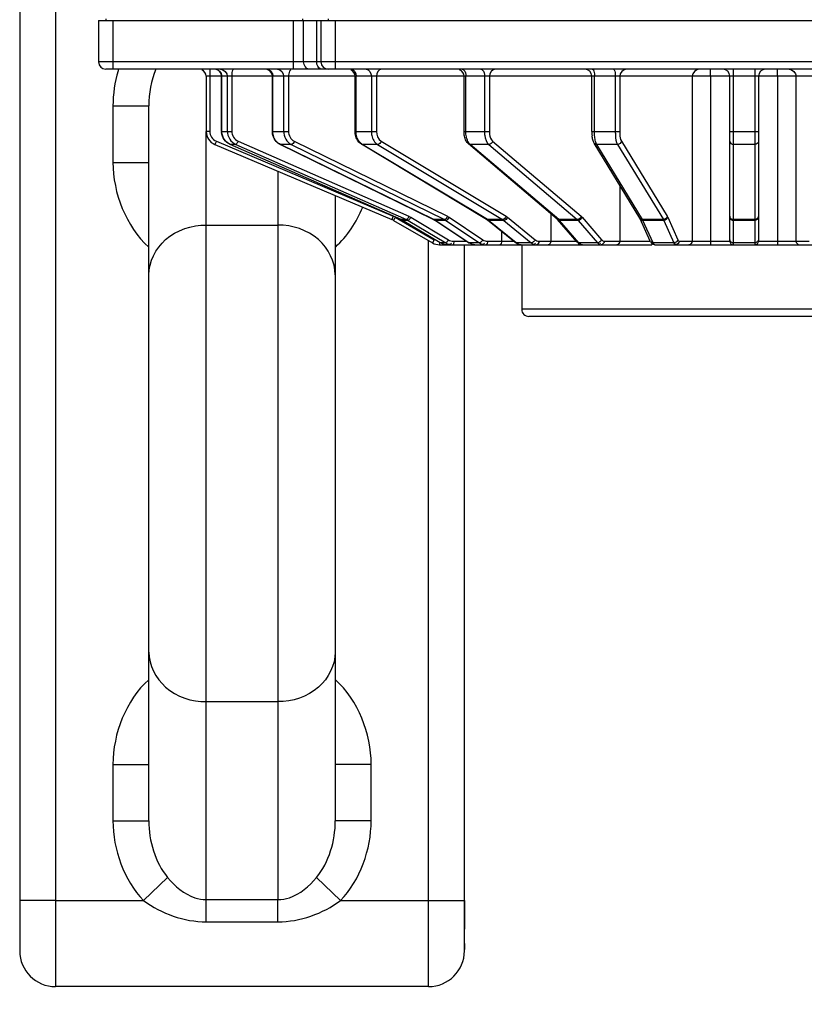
# Model space of a CAD drawing. Header units: millimetres. Extents: x 0 to 11890, y 0 to 8410.
# Tile 89 of 190: x 6049 to 6159, y 1622 to 1759. Entities that reach past the tile are written whole.
import ezdxf

# ---------------------------------------------------------------- set-up
doc = ezdxf.new("R2010")
doc.units = ezdxf.units.MM
doc.header["$LTSCALE"] = 653.95
doc.layers.get('0').update_dxf_attribs({"linetype": 'CONTINUOUS'})
for name, color, linetype in [('304103000066DXF_CONTINUOUS_LINE', 7, 'CONTINUOUS'), ('304304000039DXF_CONTINUOUS_LINE', 7, 'CONTINUOUS'), ('R180-1-YUNDODXF_CONTINUOUS_LINE', 7, 'CONTINUOUS'), ('R180-1-YUNDONGFANWDXF_DIMENSION', 7, 'CONTINUOUS')]:
    doc.layers.add(name, color=color, linetype=linetype)
doc.styles.get("Standard").update_dxf_attribs({"font": 'txt', "width": 0.7})
doc.dimstyles.new('DIMSTYLE_3', dxfattribs={"dimtxt": 100, "dimasz": 60, "dimexe": 5, "dimexo": 0.2, "dimtad": 1, "dimdsep": 46, "dimtxsty": 'Standard', "dimblk": '_FILLED', "dimblk1": '_FILLED', "dimblk2": '_FILLED', "dimcen": 0.09, "dimclrt": 5, "dimazin": 2, "dimtp": 0.01, "dimtm": 0.01, "dimtfac": 1, "dimtofl": 0, "dimtmove": 0, "dimatfit": 3, "dimldrblk": '_FILLED', "dimfxl": 0, "dimtolj": 1, "dimarcsym": 0})

# ---------------------------------------------------------------- blocks, each defined once
blk = doc.blocks.new('_FILLED')
at = {"color": 0, "linetype": 'ByBlock'}
blk.add_solid([(0, 0), (-1, 0.1667), (-1, -0.1667)], dxfattribs=at)
blk = doc.blocks.new('*D8')
at = {"layer": 'R180-1-YUNDONGFANWDXF_DIMENSION', "color": 2, "linetype": 'Continuous'}
for p, q in [((6000.45, 1562.51), (5880.19, 2302.8)), ((5880.19, 2302.8), (6094.37, 984.3))]:
    blk.add_line(p, q, dxfattribs=at)
at = {"layer": 'R180-1-YUNDONGFANWDXF_DIMENSION', "color": 2, "linetype": 'Continuous', "xscale": 60, "yscale": 60, "zscale": 60, "rotation": 279.2266978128}
blk.add_blockref('_FILLED', (6000.45, 1562.51), dxfattribs=at)
blk = doc.blocks.new('*D9')
at = {"layer": 'R180-1-YUNDONGFANWDXF_DIMENSION', "color": 2, "linetype": 'Continuous'}
for p, q in [((6532.57, 1548.87), (5880.19, 2302.8)), ((5880.19, 2302.8), (6775.54, 1268.08)), ((6532.57, 1548.87), (6532.57, 1548.87))]:
    blk.add_line(p, q, dxfattribs=at)
at = {"layer": 'R180-1-YUNDONGFANWDXF_DIMENSION', "color": 2, "linetype": 'Continuous', "xscale": 60, "yscale": 60, "zscale": 60, "rotation": 130.8701139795}
blk.add_blockref('_FILLED', (6532.57, 1548.87), dxfattribs=at)

msp = doc.modelspace()

# ---------------------------------------------------------------- linework, layer by layer
at = {"color": 7, "linetype": 'Continuous'}
msp.add_arc((5880.203, 2302.802), 750, 270, 300, dxfattribs=at)
at = {"layer": '304103000066DXF_CONTINUOUS_LINE', "color": 9, "linetype": 'Continuous'}
for p, q in [((6054.193, 1872.302), (6054.193, 1624.302)), ((6062.193, 1747.178), (6062.193, 1739.302)), ((6062.193, 1747.178), (6067.193, 1747.178)), ((6075.193, 1730.547), (6075.192, 1743.626)), ((6062.193, 1739.302), (6067.193, 1739.302)), ((6085.193, 1738.058), (6085.193, 1730.547)), ((6075.193, 1664.058), (6075.193, 1730.547)), ((6075.193, 1730.547), (6085.193, 1730.547)), ((6085.193, 1730.547), (6085.193, 1664.058)), ((6106.193, 1624.302), (6106.193, 1728.38)), ((6075.192, 1636.443), (6075.193, 1664.058)), ((6075.193, 1664.058), (6085.193, 1664.058)), ((6085.193, 1664.058), (6085.194, 1636.443)), ((6062.193, 1655.302), (6062.193, 1647.427)), ((6062.193, 1655.302), (6067.193, 1655.302)), ((6098.193, 1655.302), (6093.193, 1655.302)), ((6098.193, 1647.427), (6098.193, 1655.302)), ((6062.193, 1647.427), (6067.193, 1647.427)), ((6098.193, 1647.427), (6093.193, 1647.427)), ((6066.464, 1636.302), (6069.821, 1639.511)), ((6093.921, 1636.302), (6090.564, 1639.511)), ((6054.193, 1636.302), (6049.193, 1636.302)), ((6054.193, 1636.302), (6066.464, 1636.303)), ((6075.192, 1636.443), (6085.194, 1636.443)), ((6075.193, 1633.345), (6075.193, 1636.443)), ((6085.193, 1633.345), (6085.193, 1636.443)), ((6093.921, 1636.303), (6106.193, 1636.302)), ((6106.193, 1636.302), (6111.193, 1636.302)), ((6111.224, 1636.302), (6111.224, 1632.302)), ((6075.193, 1633.345), (6085.193, 1633.345)), ((6111.227, 1632.302), (6111.224, 1632.302))]:
    msp.add_line(p, q, dxfattribs=at)
at = {"layer": '304103000066DXF_CONTINUOUS_LINE', "color": 7, "linetype": 'Continuous'}
for p, q in [((6049.193, 1867.302), (6049.193, 1629.302)), ((6067.193, 1647.427), (6067.193, 1747.178)), ((6093.193, 1734.662), (6093.193, 1647.427)), ((6111.193, 1629.302), (6111.193, 1727.802)), ((6111.194, 1629.654), (6111.212, 1630.635)), ((6111.193, 1629.504), (6111.194, 1629.654)), ((6106.193, 1624.302), (6054.193, 1624.302))]:
    msp.add_line(p, q, dxfattribs=at)
msp.add_lwpolyline([(6111.212, 1630.635), (6111.219, 1631.098), (6111.224, 1631.607), (6111.226, 1632.147), (6111.227, 1636.302)], dxfattribs=at)
at = {"layer": '304103000066DXF_CONTINUOUS_LINE', "color": 9, "linetype": 'Continuous'}
for centre, radius, start, end in [((6078.798, 1747.324), 16.589, 162.43414, 163.39122), ((5995.554, 1632.433), 115.67, 358.95193, 359.93531), ((6126.019, 1629.485), 14.826, 179.37612, 179.92953)]:
    msp.add_arc(centre, radius, start, end, dxfattribs=at)
at = {"layer": '304103000066DXF_CONTINUOUS_LINE', "color": 7, "linetype": 'Continuous'}
for centre, start, end in [((6054.193, 1629.302), 180, 270), ((6106.193, 1629.302), 270, 360)]:
    msp.add_arc(centre, 5, start, end, dxfattribs=at)
at = {"layer": '304103000066DXF_CONTINUOUS_LINE', "color": 9, "linetype": 'Continuous'}
for points in [[(6062.901, 1752.066), (6062.431, 1750.488), (6062.193, 1748.824), (6062.193, 1747.178)], [(6068.176, 1752.308), (6067.515, 1750.697), (6067.193, 1748.919), (6067.193, 1747.178)], [(6062.193, 1739.302), (6062.193, 1735.026), (6064.007, 1730.349), (6067.18, 1727.482)], [(6093.206, 1727.482), (6094.872, 1728.988), (6096.18, 1730.957), (6097.009, 1733.044)], [(6067.18, 1667.123), (6064.007, 1664.255), (6062.193, 1659.579), (6062.193, 1655.302)], [(6098.193, 1655.302), (6098.192, 1659.579), (6096.379, 1664.255), (6093.206, 1667.123)], [(6062.193, 1647.427), (6062.193, 1643.455), (6063.72, 1639.174), (6066.464, 1636.303)], [(6067.193, 1647.427), (6067.193, 1644.647), (6068.05, 1641.654), (6069.821, 1639.511)], [(6090.564, 1639.511), (6092.335, 1641.654), (6093.193, 1644.647), (6093.193, 1647.427)], [(6093.921, 1636.303), (6096.666, 1639.174), (6098.193, 1643.455), (6098.193, 1647.427)], [(6066.464, 1636.303), (6068.936, 1634.479), (6072.121, 1633.343), (6075.193, 1633.345)], [(6085.193, 1633.345), (6088.265, 1633.343), (6091.449, 1634.479), (6093.922, 1636.303)], [(6111.204, 1630.317), (6111.2, 1630.094), (6111.196, 1629.87), (6111.194, 1629.646)]]:
    msp.add_open_spline(points, degree=3, dxfattribs=at)
for points, knots in [([(6067.193, 1723.618), (6067.193, 1725.429), (6069.182, 1729.31), (6073.19, 1730.547), (6075.193, 1730.547)], [0, 0, 0, 0, 0.4746814, 1, 1, 1, 1]), ([(6093.193, 1723.618), (6093.193, 1725.429), (6091.204, 1729.31), (6087.196, 1730.547), (6085.193, 1730.547)], [0, 0, 0, 0, 0.4746814, 1, 1, 1, 1]), ([(6067.193, 1670.986), (6067.193, 1669.176), (6069.182, 1665.295), (6073.19, 1664.058), (6075.193, 1664.058)], [0, 0, 0, 0, 0.4746814, 1, 1, 1, 1]), ([(6093.193, 1670.986), (6093.193, 1669.176), (6091.204, 1665.295), (6087.196, 1664.058), (6085.193, 1664.058)], [0, 0, 0, 0, 0.4746814, 1, 1, 1, 1]), ([(6069.821, 1639.511), (6070.821, 1638.303), (6072.539, 1636.816), (6074.654, 1636.443), (6075.192, 1636.443)], [0, 0, 0, 0, 0.7445163, 1, 1, 1, 1]), ([(6085.194, 1636.443), (6085.732, 1636.443), (6087.847, 1636.816), (6089.565, 1638.303), (6090.564, 1639.511)], [0, 0, 0, 0, 0.2554837, 1, 1, 1, 1])]:
    msp.add_open_spline(points, degree=3, knots=knots, dxfattribs=at)
at = {"layer": '304304000039DXF_CONTINUOUS_LINE', "color": 7, "linetype": 'Continuous'}
for p, q in [((6060.193, 1759.102), (6060.193, 1753.302)), ((6060.193, 1759.102), (6091.125, 1759.102)), ((6061.193, 1759.302), (6061.193, 1759.102)), ((6088.607, 1759.302), (6088.607, 1759.102)), ((6091.193, 1759.102), (6091.193, 1753.302)), ((6091.193, 1759.102), (6240.193, 1759.102)), ((6092.193, 1759.302), (6092.193, 1759.102)), ((6239.193, 1752.302), (6061.193, 1752.302)), ((6145.525, 1751.302), (6145.525, 1752.302)), ((6154.861, 1751.302), (6154.861, 1752.302)), ((6075.193, 1751.302), (6075.193, 1743.626)), ((6077.343, 1743.626), (6077.343, 1751.302)), ((6084.424, 1743.626), (6084.424, 1751.302)), ((6095.953, 1743.626), (6095.953, 1751.302)), ((6111.144, 1743.626), (6111.144, 1751.302)), ((6128.962, 1743.626), (6128.962, 1751.302)), ((6145.525, 1751.302), (6145.525, 1728.302)), ((6148.193, 1728.302), (6148.193, 1751.302)), ((6152.193, 1751.302), (6152.193, 1728.302)), ((6154.861, 1751.302), (6154.861, 1728.302)), ((6114.285, 1731.346), (6096.842, 1741.817)), ((6124.112, 1731.393), (6111.777, 1741.864)), ((6135.656, 1731.514), (6129.272, 1741.985)), ((6076.411, 1741.785), (6101.08, 1731.314)), ((6102.353, 1731.317), (6078.525, 1741.788)), ((6106.859, 1731.326), (6085.495, 1741.796)), ((6101.299, 1731.205), (6106.729, 1728.07)), ((6107.806, 1728.074), (6102.561, 1731.209)), ((6106.92, 1731.294), (6106.859, 1731.326)), ((6111.741, 1728.087), (6107.038, 1731.222)), ((6114.331, 1731.317), (6114.285, 1731.346)), ((6118.259, 1728.116), (6114.419, 1731.251)), ((6124.138, 1731.37), (6124.112, 1731.393)), ((6124.194, 1731.311), (6124.138, 1731.37)), ((6126.909, 1728.176), (6124.194, 1731.311)), ((6135.668, 1731.494), (6135.656, 1731.514)), ((6135.698, 1731.434), (6135.668, 1731.494)), ((6137.103, 1728.299), (6135.698, 1731.434)), ((6145.525, 1728.302), (6145.525, 1727.802)), ((6154.861, 1728.302), (6154.861, 1727.802)), ((6107.729, 1727.802), (6137.308, 1727.802)), ((6119.193, 1727.802), (6119.193, 1718.802)), ((6137.753, 1727.802), (6192.657, 1727.802)), ((6180.192, 1717.802), (6120.194, 1717.802))]:
    msp.add_line(p, q, dxfattribs=at)
at = {"layer": '304304000039DXF_CONTINUOUS_LINE', "color": 9, "linetype": 'Continuous'}
for p, q in [((6062.193, 1759.102), (6062.193, 1752.302)), ((6087.364, 1752.302), (6087.364, 1759.102)), ((6088.779, 1753.302), (6088.779, 1759.102)), ((6090.607, 1753.302), (6090.607, 1759.102)), ((6093.193, 1759.102), (6093.193, 1752.302)), ((6240.193, 1753.302), (6060.193, 1753.302)), ((6075.693, 1752.302), (6075.693, 1743.626)), ((6148.693, 1727.802), (6148.693, 1752.302)), ((6151.693, 1752.302), (6151.693, 1727.802)), ((6225.193, 1751.302), (6075.193, 1751.302)), ((6077.36, 1743.626), (6077.36, 1751.302)), ((6078.137, 1751.302), (6078.137, 1743.626)), ((6078.749, 1751.302), (6078.749, 1743.626)), ((6084.491, 1743.626), (6084.491, 1751.302)), ((6085.991, 1751.302), (6085.991, 1743.626)), ((6086.674, 1751.302), (6086.674, 1743.626)), ((6096.099, 1743.626), (6096.099, 1751.302)), ((6098.22, 1751.302), (6098.22, 1743.626)), ((6098.928, 1751.302), (6098.928, 1743.626)), ((6111.394, 1743.626), (6111.394, 1751.302)), ((6113.992, 1751.302), (6113.992, 1743.626)), ((6114.675, 1751.302), (6114.675, 1743.626)), ((6129.332, 1743.626), (6129.332, 1751.302)), ((6132.23, 1751.302), (6132.23, 1743.626)), ((6132.843, 1751.302), (6132.843, 1743.626)), ((6142.959, 1751.302), (6142.959, 1728.302)), ((6157.426, 1728.302), (6157.426, 1751.302)), ((6075.693, 1743.626), (6075.193, 1743.626)), ((6077.343, 1743.626), (6078.749, 1743.626)), ((6084.424, 1743.626), (6086.674, 1743.626)), ((6095.953, 1743.626), (6098.928, 1743.626)), ((6111.144, 1743.626), (6114.675, 1743.626)), ((6128.962, 1743.626), (6132.843, 1743.626)), ((6148.193, 1743.626), (6152.193, 1743.626)), ((6076.607, 1742.245), (6076.411, 1741.785)), ((6076.607, 1742.245), (6101.276, 1731.775)), ((6079.632, 1742.245), (6103.46, 1731.775)), ((6087.465, 1742.245), (6108.829, 1731.775)), ((6096.842, 1741.817), (6096.961, 1741.785)), ((6099.574, 1742.245), (6117.017, 1731.775)), ((6115.132, 1742.245), (6127.466, 1731.775)), ((6133.079, 1742.245), (6139.464, 1731.775)), ((6078.525, 1741.788), (6078.537, 1741.785)), ((6102.365, 1731.314), (6078.537, 1741.785)), ((6079.314, 1741.785), (6078.537, 1741.785)), ((6079.314, 1741.785), (6103.142, 1731.314)), ((6085.495, 1741.796), (6085.546, 1741.785)), ((6106.91, 1731.314), (6085.546, 1741.785)), ((6087.046, 1741.785), (6085.546, 1741.785)), ((6087.046, 1741.785), (6108.41, 1731.314)), ((6114.404, 1731.314), (6096.961, 1741.785)), ((6099.082, 1741.785), (6096.961, 1741.785)), ((6099.082, 1741.785), (6116.526, 1731.314)), ((6124.337, 1731.314), (6112.003, 1741.785)), ((6114.601, 1741.785), (6112.003, 1741.785)), ((6114.601, 1741.785), (6126.935, 1731.314)), ((6136.033, 1731.314), (6129.648, 1741.785)), ((6132.546, 1741.785), (6129.648, 1741.785)), ((6132.546, 1741.785), (6138.93, 1731.314)), ((6151.693, 1741.785), (6148.693, 1741.785)), ((6132.872, 1736.08), (6132.872, 1728.302)), ((6101.276, 1731.775), (6101.08, 1731.314)), ((6101.549, 1731.638), (6101.299, 1731.205)), ((6101.549, 1731.638), (6106.979, 1728.503)), ((6102.353, 1731.317), (6102.365, 1731.314)), ((6103.142, 1731.314), (6102.365, 1731.314)), ((6102.561, 1731.209), (6102.577, 1731.205)), ((6107.821, 1728.07), (6102.577, 1731.205)), ((6103.353, 1731.205), (6102.577, 1731.205)), ((6103.353, 1731.205), (6108.598, 1728.07)), ((6103.724, 1731.638), (6108.969, 1728.503)), ((6106.859, 1731.326), (6106.91, 1731.314)), ((6107.006, 1731.263), (6106.91, 1731.314)), ((6108.41, 1731.314), (6106.91, 1731.314)), ((6107.099, 1731.205), (6107.006, 1731.263)), ((6107.038, 1731.222), (6107.099, 1731.205)), ((6111.802, 1728.07), (6107.099, 1731.205)), ((6108.599, 1731.205), (6107.099, 1731.205)), ((6108.599, 1731.205), (6113.302, 1728.07)), ((6109.066, 1731.638), (6113.768, 1728.503)), ((6114.285, 1731.346), (6114.404, 1731.314)), ((6114.483, 1731.263), (6114.404, 1731.314)), ((6116.526, 1731.314), (6114.404, 1731.314)), ((6114.419, 1731.251), (6114.559, 1731.205)), ((6114.559, 1731.205), (6114.483, 1731.263)), ((6118.398, 1728.07), (6114.559, 1731.205)), ((6116.68, 1731.205), (6114.559, 1731.205)), ((6116.68, 1731.205), (6120.52, 1728.07)), ((6117.21, 1731.638), (6121.05, 1728.503)), ((6123.236, 1732.137), (6123.236, 1728.302)), ((6126.935, 1731.314), (6124.337, 1731.314)), ((6127.162, 1728.07), (6124.447, 1731.205)), ((6127.045, 1731.205), (6124.447, 1731.205)), ((6127.045, 1731.205), (6129.76, 1728.07)), ((6127.603, 1731.638), (6130.318, 1728.503)), ((6138.93, 1731.314), (6136.033, 1731.314)), ((6137.495, 1728.07), (6136.089, 1731.205)), ((6138.987, 1731.205), (6136.089, 1731.205)), ((6138.987, 1731.205), (6140.392, 1728.07)), ((6139.535, 1731.638), (6140.94, 1728.503)), ((6151.693, 1731.314), (6148.693, 1731.314)), ((6151.693, 1731.205), (6148.693, 1731.205)), ((6116.38, 1729.65), (6116.38, 1728.302)), ((6106.979, 1728.503), (6106.729, 1728.07)), ((6107.729, 1728.121), (6107.729, 1727.802)), ((6109.693, 1728.302), (6111.418, 1728.302)), ((6111.741, 1728.087), (6111.802, 1728.07)), ((6114.418, 1728.302), (6118.031, 1728.302)), ((6118.259, 1728.116), (6118.398, 1728.07)), ((6121.58, 1728.302), (6126.799, 1728.302)), ((6130.693, 1728.302), (6137.101, 1728.302)), ((6141.134, 1728.302), (6148.193, 1728.302)), ((6152.193, 1728.302), (6159.251, 1728.302)), ((6107.806, 1728.074), (6107.821, 1728.07)), ((6108.598, 1728.07), (6107.821, 1728.07)), ((6113.302, 1728.07), (6111.802, 1728.07)), ((6120.52, 1728.07), (6118.398, 1728.07)), ((6129.76, 1728.07), (6127.162, 1728.07)), ((6140.392, 1728.07), (6137.495, 1728.07)), ((6151.693, 1728.07), (6148.693, 1728.07)), ((6181.193, 1718.802), (6119.193, 1718.802))]:
    msp.add_line(p, q, dxfattribs=at)
at = {"layer": '304304000039DXF_CONTINUOUS_LINE', "color": 7, "linetype": 'Continuous'}
for points in [[(6102.561, 1731.209), (6102.493, 1731.248), (6102.424, 1731.284), (6102.353, 1731.317)], [(6107.038, 1731.222), (6106.98, 1731.259), (6106.92, 1731.294)], [(6114.419, 1731.251), (6114.375, 1731.285), (6114.331, 1731.317)]]:
    msp.add_lwpolyline(points, dxfattribs=at)
at = {"layer": '304304000039DXF_CONTINUOUS_LINE', "color": 9, "linetype": 'Continuous'}
for points in [[(6102.577, 1731.205), (6102.473, 1731.263), (6102.365, 1731.314)], [(6103.142, 1731.314), (6103.249, 1731.263), (6103.353, 1731.205)], [(6103.46, 1731.775), (6103.595, 1731.71), (6103.724, 1731.638)], [(6108.41, 1731.314), (6108.506, 1731.263), (6108.599, 1731.205)], [(6108.829, 1731.775), (6108.95, 1731.71), (6109.066, 1731.638)], [(6116.526, 1731.314), (6116.604, 1731.263), (6116.68, 1731.205)], [(6117.017, 1731.775), (6117.116, 1731.71), (6117.21, 1731.638)], [(6124.447, 1731.205), (6124.393, 1731.263), (6124.337, 1731.314)], [(6126.935, 1731.314), (6126.991, 1731.263), (6127.045, 1731.205)], [(6127.466, 1731.775), (6127.536, 1731.71), (6127.603, 1731.638)], [(6136.089, 1731.205), (6136.061, 1731.263), (6136.033, 1731.314)], [(6138.93, 1731.314), (6138.959, 1731.263), (6138.987, 1731.205)], [(6139.464, 1731.775), (6139.5, 1731.71), (6139.535, 1731.638)]]:
    msp.add_lwpolyline(points, dxfattribs=at)
at = {"layer": '304304000039DXF_CONTINUOUS_LINE', "color": 7, "linetype": 'Continuous'}
for centre, radius, start, end in [((6061.193, 1753.302), 1, 180, 270), ((6092.193, 1753.302), 1, 180, 270), ((6074.193, 1751.302), 1, 0, 67.5), ((6076.343, 1751.302), 1, 0, 89.99992), ((6083.424, 1751.302), 1, 0, 67.50001), ((6094.953, 1751.302), 1, 0, 67.50001), ((6110.144, 1751.302), 1, 0, 67.5), ((6127.962, 1751.302), 1, 0, 89.99998), ((6147.193, 1751.302), 1, 0, 90), ((6153.193, 1751.302), 1, 90, 180), ((6077.193, 1743.626), 2, 180, 247.00083), ((6079.367, 1743.626), 2.024, 180.0083, 184.22368), ((6134.935, 1743.62), 5.973, 179.93923, 185.83315), ((6100.299, 1729.473), 2, 60, 67.00083), ((6112.444, 1728.467), 0.682, 207.81778, 211.78182), ((6148.693, 1728.302), 0.5, 180, 270), ((6151.693, 1728.302), 0.5, 270, 360), ((6107.729, 1729.802), 2, 240, 270), ((6120.193, 1718.802), 1, 180, 270.00091)]:
    msp.add_arc(centre, radius, start, end, dxfattribs=at)
at = {"layer": '304304000039DXF_CONTINUOUS_LINE', "color": 9, "linetype": 'Continuous'}
for centre, radius, start, end in [((6077.193, 1743.626), 1.5, 180, 247.00083), ((6124.485, 1731.551), 0.357, 219.40408, 230.52641)]:
    msp.add_arc(centre, radius, start, end, dxfattribs=at)
for points in [[(6089.486, 1752.302), (6089.077, 1752.302), (6088.779, 1752.894), (6088.779, 1753.302)], [(6091.314, 1752.302), (6091.015, 1752.302), (6090.746, 1752.633), (6090.662, 1752.92)], [(6077.077, 1752.009), (6077.254, 1751.827), (6077.36, 1751.556), (6077.36, 1751.302)], [(6077.171, 1752.302), (6077.634, 1752.302), (6078.137, 1751.766), (6078.137, 1751.302)], [(6083.625, 1752.302), (6083.851, 1752.302), (6084.089, 1752.181), (6084.237, 1752.009)], [(6085.125, 1752.302), (6085.566, 1752.302), (6085.991, 1751.743), (6085.991, 1751.302)], [(6086.82, 1752.009), (6086.713, 1751.794), (6086.674, 1751.543), (6086.674, 1751.302)], [(6095.392, 1752.302), (6095.8, 1752.302), (6096.099, 1751.711), (6096.099, 1751.302)], [(6097.513, 1752.302), (6097.922, 1752.302), (6098.22, 1751.711), (6098.22, 1751.302)], [(6099.635, 1752.302), (6099.226, 1752.302), (6098.928, 1751.711), (6098.928, 1751.302)], [(6115.541, 1752.302), (6115.1, 1752.302), (6114.675, 1751.743), (6114.675, 1751.302)], [(6133.809, 1752.302), (6133.345, 1752.302), (6132.843, 1751.766), (6132.843, 1751.302)], [(6143.925, 1752.302), (6143.462, 1752.302), (6142.959, 1751.766), (6142.959, 1751.302)], [(6156.46, 1752.302), (6156.924, 1752.302), (6157.426, 1751.766), (6157.426, 1751.302)], [(6078.537, 1741.785), (6077.87, 1742.078), (6077.36, 1742.898), (6077.36, 1743.626)], [(6078.137, 1743.626), (6078.137, 1742.898), (6078.647, 1742.078), (6079.314, 1741.785)], [(6078.749, 1743.626), (6078.749, 1743.08), (6079.132, 1742.465), (6079.632, 1742.245)], [(6084.621, 1742.866), (6084.535, 1743.108), (6084.491, 1743.369), (6084.491, 1743.626)], [(6085.991, 1743.626), (6085.991, 1742.919), (6086.411, 1742.096), (6087.046, 1741.785)], [(6086.674, 1743.626), (6086.674, 1743.096), (6086.989, 1742.479), (6087.465, 1742.245)], [(6096.205, 1742.866), (6096.134, 1743.112), (6096.099, 1743.37), (6096.099, 1743.626)], [(6098.928, 1743.626), (6098.928, 1743.118), (6099.138, 1742.507), (6099.574, 1742.245)], [(6111.469, 1742.866), (6111.418, 1743.116), (6111.394, 1743.372), (6111.394, 1743.626)], [(6129.371, 1742.866), (6129.345, 1743.118), (6129.332, 1743.373), (6129.332, 1743.626)], [(6084.991, 1742.22), (6084.83, 1742.409), (6084.704, 1742.632), (6084.621, 1742.866)], [(6085.546, 1741.785), (6085.335, 1741.889), (6085.144, 1742.042), (6084.991, 1742.22)], [(6087.465, 1742.245), (6087.394, 1742.051), (6087.254, 1741.785), (6087.046, 1741.785)], [(6096.508, 1742.22), (6096.371, 1742.415), (6096.271, 1742.638), (6096.205, 1742.866)], [(6096.961, 1741.785), (6096.781, 1741.893), (6096.628, 1742.049), (6096.508, 1742.22)], [(6099.574, 1742.245), (6099.509, 1742.03), (6099.307, 1741.785), (6099.082, 1741.785)], [(6111.683, 1742.22), (6111.582, 1742.423), (6111.514, 1742.644), (6111.469, 1742.866)], [(6112.003, 1741.785), (6111.866, 1741.902), (6111.762, 1742.059), (6111.683, 1742.22)], [(6115.132, 1742.245), (6115.083, 1742.016), (6114.835, 1741.785), (6114.601, 1741.785)], [(6129.482, 1742.22), (6129.428, 1742.432), (6129.394, 1742.649), (6129.371, 1742.866)], [(6133.079, 1742.245), (6133.053, 1742.012), (6132.78, 1741.785), (6132.546, 1741.785)], [(6148.193, 1742.245), (6148.193, 1742.019), (6148.466, 1741.785), (6148.693, 1741.785)], [(6152.193, 1742.245), (6152.193, 1742.019), (6151.919, 1741.785), (6151.693, 1741.785)], [(6108.829, 1731.775), (6108.758, 1731.58), (6108.618, 1731.314), (6108.41, 1731.314)], [(6109.066, 1731.638), (6108.971, 1731.449), (6108.811, 1731.205), (6108.599, 1731.205)], [(6117.017, 1731.775), (6116.953, 1731.56), (6116.75, 1731.314), (6116.526, 1731.314)], [(6117.21, 1731.638), (6117.124, 1731.427), (6116.908, 1731.205), (6116.68, 1731.205)], [(6127.466, 1731.775), (6127.418, 1731.545), (6127.17, 1731.314), (6126.935, 1731.314)], [(6127.603, 1731.638), (6127.537, 1731.412), (6127.28, 1731.205), (6127.045, 1731.205)], [(6139.464, 1731.775), (6139.438, 1731.541), (6139.165, 1731.314), (6138.93, 1731.314)], [(6139.535, 1731.638), (6139.5, 1731.408), (6139.22, 1731.205), (6138.987, 1731.205)], [(6108.969, 1728.503), (6108.879, 1728.342), (6108.785, 1728.148), (6108.615, 1728.075)], [(6108.969, 1728.503), (6109.184, 1728.375), (6109.443, 1728.302), (6109.693, 1728.302)], [(6109.693, 1728.302), (6109.693, 1728.13), (6109.736, 1727.802), (6109.564, 1727.802)], [(6113.768, 1728.503), (6113.957, 1728.378), (6114.191, 1728.302), (6114.418, 1728.302)], [(6114.418, 1728.302), (6114.418, 1728.116), (6114.354, 1727.802), (6114.168, 1727.802)], [(6116.38, 1728.302), (6116.38, 1728.116), (6116.316, 1727.802), (6116.13, 1727.802)], [(6121.05, 1728.503), (6121.196, 1728.384), (6121.391, 1728.302), (6121.58, 1728.302)], [(6121.58, 1728.302), (6121.58, 1728.098), (6121.431, 1727.802), (6121.227, 1727.802)], [(6123.236, 1728.302), (6123.236, 1728.098), (6123.086, 1727.802), (6122.882, 1727.802)], [(6130.693, 1728.302), (6130.693, 1728.082), (6130.48, 1727.802), (6130.26, 1727.802)], [(6132.872, 1728.302), (6132.872, 1728.082), (6132.66, 1727.802), (6132.439, 1727.802)], [(6140.94, 1728.503), (6140.914, 1728.328), (6140.742, 1728.184), (6140.579, 1728.113)], [(6141.134, 1728.302), (6141.134, 1728.071), (6140.883, 1727.802), (6140.651, 1727.802)], [(6142.959, 1728.302), (6142.959, 1728.071), (6142.708, 1727.802), (6142.476, 1727.802)], [(6157.426, 1728.302), (6157.426, 1728.071), (6157.678, 1727.802), (6157.909, 1727.802)], [(6108.598, 1728.07), (6108.746, 1727.982), (6108.901, 1727.868), (6109.073, 1727.868)]]:
    msp.add_open_spline(points, degree=3, dxfattribs=at)
for points, knots in [([(6090.662, 1752.92), (6090.644, 1752.982), (6090.617, 1753.109), (6090.607, 1753.238), (6090.607, 1753.302)], [0, 0, 0, 0, 0.499071, 1, 1, 1, 1]), ([(6076.763, 1752.225), (6076.822, 1752.2), (6076.934, 1752.138), (6077.033, 1752.055), (6077.077, 1752.009)], [0, 0, 0, 0, 0.4984477, 1, 1, 1, 1]), ([(6079.008, 1752.302), (6078.893, 1752.302), (6078.773, 1751.822), (6078.749, 1751.539), (6078.749, 1751.302)], [0, 0, 0, 0, 0.326891, 1, 1, 1, 1]), ([(6084.237, 1752.009), (6084.278, 1751.963), (6084.35, 1751.859), (6084.402, 1751.744), (6084.424, 1751.684)], [0, 0, 0, 0, 0.4939219, 1, 1, 1, 1]), ([(6084.424, 1751.684), (6084.446, 1751.623), (6084.479, 1751.497), (6084.491, 1751.367), (6084.491, 1751.302)], [0, 0, 0, 0, 0.5015164, 1, 1, 1, 1]), ([(6086.983, 1752.225), (6086.95, 1752.198), (6086.889, 1752.131), (6086.842, 1752.053), (6086.82, 1752.009)], [0, 0, 0, 0, 0.4649966, 1, 1, 1, 1]), ([(6110.894, 1752.302), (6110.962, 1752.302), (6111.34, 1752.106), (6111.394, 1751.627), (6111.394, 1751.302)], [0, 0, 0, 0, 0.1735649, 1, 1, 1, 1]), ([(6113.492, 1752.302), (6113.56, 1752.302), (6113.938, 1752.106), (6113.992, 1751.627), (6113.992, 1751.302)], [0, 0, 0, 0, 0.1735649, 1, 1, 1, 1]), ([(6129.074, 1752.302), (6129.189, 1752.302), (6129.308, 1751.822), (6129.332, 1751.539), (6129.332, 1751.302)], [0, 0, 0, 0, 0.326891, 1, 1, 1, 1]), ([(6131.971, 1752.302), (6132.087, 1752.302), (6132.206, 1751.822), (6132.23, 1751.539), (6132.23, 1751.302)], [0, 0, 0, 0, 0.326891, 1, 1, 1, 1]), ([(6098.22, 1743.626), (6098.22, 1743.433), (6098.286, 1742.75), (6098.654, 1742.042), (6099.082, 1741.785)], [0, 0, 0, 0, 0.2788669, 1, 1, 1, 1]), ([(6113.992, 1743.626), (6113.992, 1743.434), (6114.041, 1742.791), (6114.249, 1742.084), (6114.601, 1741.785)], [0, 0, 0, 0, 0.2941136, 1, 1, 1, 1]), ([(6114.675, 1743.626), (6114.675, 1743.482), (6114.711, 1743), (6114.868, 1742.47), (6115.132, 1742.245)], [0, 0, 0, 0, 0.2941052, 1, 1, 1, 1]), ([(6132.23, 1743.626), (6132.23, 1743.434), (6132.262, 1742.817), (6132.32, 1742.155), (6132.546, 1741.785)], [0, 0, 0, 0, 0.3074227, 1, 1, 1, 1]), ([(6132.843, 1743.626), (6132.843, 1743.482), (6132.866, 1743.019), (6132.91, 1742.523), (6133.079, 1742.245)], [0, 0, 0, 0, 0.3074114, 1, 1, 1, 1]), ([(6079.632, 1742.245), (6079.57, 1742.094), (6079.485, 1741.941), (6079.339, 1741.785), (6079.314, 1741.785)], [0, 0, 0, 0, 0.8668583, 1, 1, 1, 1]), ([(6111.79, 1741.878), (6111.819, 1741.851), (6111.885, 1741.804), (6111.964, 1741.785), (6112.003, 1741.785)], [0, 0, 0, 0, 0.5080188, 1, 1, 1, 1]), ([(6129.288, 1741.996), (6129.329, 1741.936), (6129.435, 1741.833), (6129.578, 1741.785), (6129.648, 1741.785)], [0, 0, 0, 0, 0.5096865, 1, 1, 1, 1]), ([(6129.648, 1741.785), (6129.612, 1741.844), (6129.548, 1741.987), (6129.504, 1742.136), (6129.482, 1742.22)], [0, 0, 0, 0, 0.4411675, 1, 1, 1, 1]), ([(6103.46, 1731.775), (6103.398, 1731.623), (6103.313, 1731.47), (6103.167, 1731.314), (6103.142, 1731.314)], [0, 0, 0, 0, 0.8668583, 1, 1, 1, 1]), ([(6103.724, 1731.638), (6103.643, 1731.494), (6103.536, 1731.349), (6103.379, 1731.205), (6103.353, 1731.205)], [0, 0, 0, 0, 0.864264, 1, 1, 1, 1]), ([(6124.124, 1731.407), (6124.136, 1731.396), (6124.162, 1731.375), (6124.189, 1731.357), (6124.204, 1731.349)], [0, 0, 0, 0, 0.5045597, 1, 1, 1, 1]), ([(6124.204, 1731.349), (6124.224, 1731.338), (6124.268, 1731.321), (6124.314, 1731.314), (6124.337, 1731.314)], [0, 0, 0, 0, 0.5017137, 1, 1, 1, 1]), ([(6124.259, 1731.276), (6124.285, 1731.254), (6124.344, 1731.219), (6124.413, 1731.205), (6124.447, 1731.205)], [0, 0, 0, 0, 0.4988915, 1, 1, 1, 1]), ([(6135.672, 1731.525), (6135.69, 1731.498), (6135.732, 1731.449), (6135.782, 1731.407), (6135.808, 1731.389)], [0, 0, 0, 0, 0.498959, 1, 1, 1, 1]), ([(6135.712, 1731.441), (6135.73, 1731.408), (6135.776, 1731.346), (6135.835, 1731.297), (6135.867, 1731.276)], [0, 0, 0, 0, 0.4936751, 1, 1, 1, 1]), ([(6135.808, 1731.389), (6135.842, 1731.366), (6135.913, 1731.329), (6135.993, 1731.314), (6136.033, 1731.314)], [0, 0, 0, 0, 0.508056, 1, 1, 1, 1]), ([(6135.867, 1731.276), (6135.9, 1731.254), (6135.972, 1731.219), (6136.05, 1731.205), (6136.089, 1731.205)], [0, 0, 0, 0, 0.5036355, 1, 1, 1, 1]), ([(6148.193, 1731.775), (6148.193, 1731.699), (6148.26, 1731.542), (6148.38, 1731.433), (6148.452, 1731.389)], [0, 0, 0, 0, 0.4722418, 1, 1, 1, 1]), ([(6148.193, 1731.638), (6148.193, 1731.602), (6148.21, 1731.527), (6148.25, 1731.461), (6148.274, 1731.43)], [0, 0, 0, 0, 0.4768264, 1, 1, 1, 1]), ([(6148.274, 1731.43), (6148.298, 1731.399), (6148.353, 1731.342), (6148.418, 1731.296), (6148.452, 1731.276)], [0, 0, 0, 0, 0.4930407, 1, 1, 1, 1]), ([(6148.452, 1731.389), (6148.489, 1731.366), (6148.567, 1731.33), (6148.652, 1731.314), (6148.693, 1731.314)], [0, 0, 0, 0, 0.5130168, 1, 1, 1, 1]), ([(6148.452, 1731.276), (6148.49, 1731.254), (6148.567, 1731.22), (6148.652, 1731.205), (6148.693, 1731.205)], [0, 0, 0, 0, 0.5108384, 1, 1, 1, 1]), ([(6152.112, 1731.43), (6152.062, 1731.365), (6151.934, 1731.258), (6151.773, 1731.205), (6151.693, 1731.205)], [0, 0, 0, 0, 0.5059682, 1, 1, 1, 1]), ([(6151.933, 1731.389), (6151.896, 1731.366), (6151.819, 1731.33), (6151.734, 1731.314), (6151.693, 1731.314)], [0, 0, 0, 0, 0.5130168, 1, 1, 1, 1]), ([(6152.193, 1731.775), (6152.193, 1731.699), (6152.126, 1731.542), (6152.005, 1731.433), (6151.933, 1731.389)], [0, 0, 0, 0, 0.4722418, 1, 1, 1, 1]), ([(6152.193, 1731.638), (6152.193, 1731.602), (6152.175, 1731.527), (6152.136, 1731.461), (6152.112, 1731.43)], [0, 0, 0, 0, 0.4768264, 1, 1, 1, 1]), ([(6108.243, 1727.899), (6108.206, 1727.927), (6108.136, 1728.006), (6108.095, 1728.102), (6108.078, 1728.157)], [0, 0, 0, 0, 0.4471981, 1, 1, 1, 1]), ([(6112.229, 1727.863), (6112.184, 1727.889), (6112.095, 1727.977), (6112.05, 1728.091), (6112.032, 1728.157)], [0, 0, 0, 0, 0.431899, 1, 1, 1, 1]), ([(6113.457, 1728.141), (6113.43, 1728.121), (6113.382, 1728.09), (6113.326, 1728.07), (6113.302, 1728.07)], [0, 0, 0, 0, 0.5764245, 1, 1, 1, 1]), ([(6113.768, 1728.503), (6113.732, 1728.431), (6113.637, 1728.3), (6113.521, 1728.187), (6113.457, 1728.141)], [0, 0, 0, 0, 0.5059541, 1, 1, 1, 1]), ([(6119.105, 1727.802), (6119.005, 1727.802), (6118.748, 1727.772), (6118.616, 1728.029), (6118.586, 1728.157)], [0, 0, 0, 0, 0.4320656, 1, 1, 1, 1]), ([(6120.718, 1728.141), (6120.685, 1728.12), (6120.622, 1728.088), (6120.552, 1728.07), (6120.52, 1728.07)], [0, 0, 0, 0, 0.5487873, 1, 1, 1, 1]), ([(6120.862, 1728.25), (6120.839, 1728.229), (6120.793, 1728.19), (6120.744, 1728.156), (6120.718, 1728.141)], [0, 0, 0, 0, 0.5102274, 1, 1, 1, 1]), ([(6121.05, 1728.503), (6121.031, 1728.457), (6120.975, 1728.366), (6120.903, 1728.288), (6120.862, 1728.25)], [0, 0, 0, 0, 0.4768056, 1, 1, 1, 1]), ([(6126.925, 1728.19), (6126.954, 1728.155), (6127.025, 1728.094), (6127.117, 1728.07), (6127.162, 1728.07)], [0, 0, 0, 0, 0.5017739, 1, 1, 1, 1]), ([(6127.662, 1727.802), (6127.591, 1727.802), (6127.371, 1727.792), (6127.314, 1728.038), (6127.294, 1728.157)], [0, 0, 0, 0, 0.3702829, 1, 1, 1, 1]), ([(6129.988, 1728.141), (6129.951, 1728.12), (6129.878, 1728.086), (6129.797, 1728.07), (6129.76, 1728.07)], [0, 0, 0, 0, 0.5318482, 1, 1, 1, 1]), ([(6130.318, 1728.503), (6130.296, 1728.428), (6130.196, 1728.287), (6130.065, 1728.183), (6129.988, 1728.141)], [0, 0, 0, 0, 0.4723796, 1, 1, 1, 1]), ([(6130.318, 1728.503), (6130.369, 1728.444), (6130.48, 1728.346), (6130.626, 1728.302), (6130.693, 1728.302)], [0, 0, 0, 0, 0.5386039, 1, 1, 1, 1]), ([(6137.117, 1728.306), (6137.154, 1728.239), (6137.264, 1728.124), (6137.418, 1728.07), (6137.495, 1728.07)], [0, 0, 0, 0, 0.4999732, 1, 1, 1, 1]), ([(6137.753, 1727.802), (6137.716, 1727.802), (6137.548, 1727.834), (6137.573, 1728.045), (6137.563, 1728.157)], [0, 0, 0, 0, 0.250709, 1, 1, 1, 1]), ([(6140.579, 1728.113), (6140.549, 1728.1), (6140.488, 1728.079), (6140.423, 1728.07), (6140.392, 1728.07)], [0, 0, 0, 0, 0.5168858, 1, 1, 1, 1]), ([(6140.94, 1728.503), (6140.964, 1728.45), (6141.007, 1728.364), (6141.096, 1728.302), (6141.134, 1728.302)], [0, 0, 0, 0, 0.608882, 1, 1, 1, 1]), ([(6148.193, 1728.503), (6148.193, 1728.432), (6148.262, 1728.282), (6148.381, 1728.182), (6148.452, 1728.141)], [0, 0, 0, 0, 0.4657, 1, 1, 1, 1]), ([(6148.452, 1728.141), (6148.49, 1728.119), (6148.567, 1728.085), (6148.652, 1728.07), (6148.693, 1728.07)], [0, 0, 0, 0, 0.5108384, 1, 1, 1, 1]), ([(6151.933, 1728.141), (6151.896, 1728.119), (6151.818, 1728.085), (6151.734, 1728.07), (6151.693, 1728.07)], [0, 0, 0, 0, 0.5108384, 1, 1, 1, 1]), ([(6152.193, 1728.503), (6152.193, 1728.432), (6152.124, 1728.282), (6152.004, 1728.182), (6151.933, 1728.141)], [0, 0, 0, 0, 0.4657, 1, 1, 1, 1]), ([(6108.323, 1727.85), (6108.309, 1727.857), (6108.281, 1727.871), (6108.255, 1727.889), (6108.243, 1727.899)], [0, 0, 0, 0, 0.4949225, 1, 1, 1, 1]), ([(6108.787, 1727.802), (6108.708, 1727.802), (6108.553, 1727.795), (6108.394, 1727.819), (6108.323, 1727.85)], [0, 0, 0, 0, 0.506094, 1, 1, 1, 1]), ([(6108.615, 1728.075), (6108.612, 1728.073), (6108.607, 1728.071), (6108.601, 1728.07), (6108.598, 1728.07)], [0, 0, 0, 0, 0.5475392, 1, 1, 1, 1]), ([(6109.073, 1727.868), (6109.125, 1727.868), (6109.243, 1727.894), (6109.339, 1727.964), (6109.387, 1728.008)], [0, 0, 0, 0, 0.4445845, 1, 1, 1, 1]), ([(6112.668, 1727.802), (6112.592, 1727.802), (6112.445, 1727.793), (6112.292, 1727.825), (6112.229, 1727.863)], [0, 0, 0, 0, 0.5053121, 1, 1, 1, 1]), ([(6113.302, 1728.07), (6113.453, 1727.969), (6113.726, 1727.777), (6113.955, 1727.952), (6114.009, 1728.008)], [0, 0, 0, 0, 0.7002207, 1, 1, 1, 1]), ([(6120.52, 1728.07), (6120.605, 1728.001), (6120.765, 1727.802), (6121.028, 1727.921), (6121.097, 1728.008)], [0, 0, 0, 0, 0.4973616, 1, 1, 1, 1]), ([(6129.76, 1728.07), (6129.818, 1728.003), (6129.918, 1727.797), (6130.127, 1727.935), (6130.168, 1728.008)], [0, 0, 0, 0, 0.5160099, 1, 1, 1, 1]), ([(6140.392, 1728.07), (6140.421, 1728.006), (6140.458, 1727.787), (6140.588, 1727.954), (6140.604, 1728.008)], [0, 0, 0, 0, 0.5571668, 1, 1, 1, 1])]:
    msp.add_open_spline(points, degree=3, knots=knots, dxfattribs=at)
at = {"layer": '304304000039DXF_CONTINUOUS_LINE', "color": 7, "linetype": 'Continuous'}
for points in [[(6078.525, 1741.788), (6077.896, 1742.064), (6077.399, 1742.793), (6077.349, 1743.477)], [(6084.556, 1742.872), (6084.469, 1743.112), (6084.424, 1743.371), (6084.424, 1743.626)], [(6096.059, 1742.893), (6095.988, 1743.13), (6095.953, 1743.379), (6095.953, 1743.626)], [(6111.214, 1742.939), (6111.166, 1743.164), (6111.144, 1743.396), (6111.144, 1743.626)], [(6084.934, 1742.23), (6084.77, 1742.416), (6084.641, 1742.639), (6084.556, 1742.872)], [(6085.495, 1741.796), (6085.283, 1741.901), (6085.09, 1742.052), (6084.934, 1742.23)], [(6096.371, 1742.255), (6096.231, 1742.446), (6096.127, 1742.666), (6096.059, 1742.893)], [(6096.842, 1741.817), (6096.658, 1741.927), (6096.497, 1742.082), (6096.371, 1742.255)], [(6111.432, 1742.311), (6111.329, 1742.508), (6111.259, 1742.722), (6111.214, 1742.939)], [(6111.777, 1741.864), (6111.634, 1741.986), (6111.519, 1742.145), (6111.432, 1742.311)], [(6129.092, 1742.439), (6129.043, 1742.627), (6129.013, 1742.82), (6128.993, 1743.013)], [(6112.668, 1727.802), (6112.381, 1727.802), (6112.015, 1727.864), (6111.864, 1728.108)], [(6108.787, 1727.802), (6108.56, 1727.802), (6108.312, 1727.808), (6108.116, 1727.925)], [(6119.105, 1727.802), (6118.859, 1727.802), (6118.543, 1727.859), (6118.417, 1728.071)], [(6127.662, 1727.802), (6127.465, 1727.802), (6127.215, 1727.844), (6127.109, 1728.01)], [(6137.753, 1727.802), (6137.568, 1727.802), (6137.331, 1727.879), (6137.256, 1728.048)]]:
    msp.add_open_spline(points, degree=3, dxfattribs=at)
for points, knots in [([(6129.272, 1741.985), (6129.231, 1742.051), (6129.162, 1742.199), (6129.114, 1742.355), (6129.092, 1742.439)], [0, 0, 0, 0, 0.4726822, 1, 1, 1, 1]), ([(6108.116, 1727.925), (6108.075, 1727.949), (6107.994, 1728.011), (6107.931, 1728.092), (6107.904, 1728.136)], [0, 0, 0, 0, 0.4797693, 1, 1, 1, 1]), ([(6118.417, 1728.071), (6118.408, 1728.087), (6118.39, 1728.121), (6118.375, 1728.156), (6118.368, 1728.175)], [0, 0, 0, 0, 0.4839216, 1, 1, 1, 1]), ([(6127.109, 1728.01), (6127.09, 1728.039), (6127.058, 1728.108), (6127.044, 1728.181), (6127.041, 1728.221)], [0, 0, 0, 0, 0.4631253, 1, 1, 1, 1]), ([(6137.256, 1728.048), (6137.241, 1728.081), (6137.226, 1728.16), (6137.252, 1728.236), (6137.272, 1728.273)], [0, 0, 0, 0, 0.4645567, 1, 1, 1, 1])]:
    msp.add_open_spline(points, degree=3, knots=knots, dxfattribs=at)
at = {"layer": 'R180-1-YUNDODXF_CONTINUOUS_LINE', "color": 7, "linetype": 'Continuous'}
msp.add_circle((5880.203, 2302.802), 997, dxfattribs=at)

# ---------------------------------------------------------------- dimensions: what is measured, and where the dimension line sits
at = {"layer": 'R180-1-YUNDONGFANWDXF_DIMENSION', "color": 2, "linetype": 'Continuous'}
for mpoint, picture, middle in [((6000.449, 1562.506), '*D8', (6074.156, 1264.681)), ((6532.57, 1548.871), '*D9', (6611.23, 1496.172))]:
    dim = msp.add_radius_dim(center=(5880.193, 2302.802), mpoint=mpoint, text='R<>', dimstyle='DIMSTYLE_3', override={"dimpost": '<>'}, dxfattribs=at)
    dim.commit()
    dim.dimension.update_dxf_attribs({"geometry": picture, "text_midpoint": middle, "dimtype": 164})

doc.saveas('drawing.dxf')
